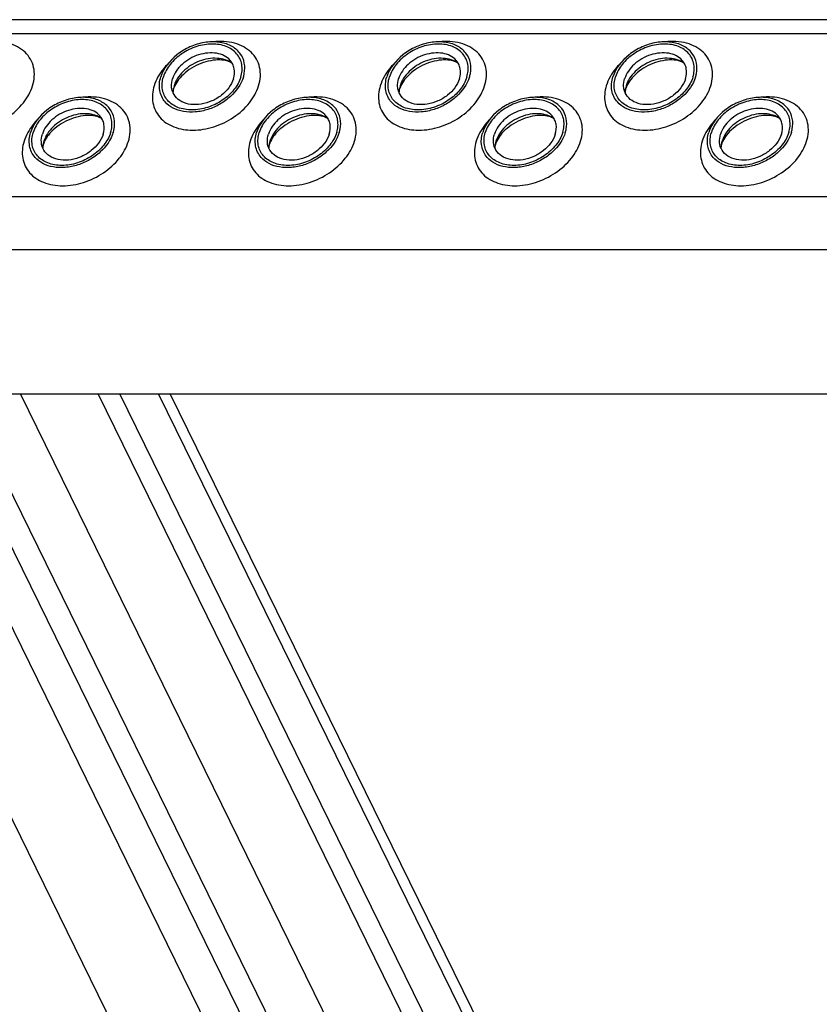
# Model space of a CAD drawing. Header units: millimetres. Extents: x 0 to 2100, y 0 to 2970.
# Tile 6 of 20: x 1042 to 1127, y 1167 to 1271. Entities that reach past the tile are written whole.
import ezdxf

# ---------------------------------------------------------------- set-up
doc = ezdxf.new("R2010")
doc.units = ezdxf.units.MM
doc.header["$LTSCALE"] = 193.6
doc.layers.get('0').update_dxf_attribs({"linetype": 'CONTINUOUS'})

msp = doc.modelspace()

# ---------------------------------------------------------------- linework, layer by layer
at = {"color": 7, "linetype": 'CONTINUOUS'}
for p, q in [((1480.53, 1271.11), (1030.35, 1271.11)), ((1211.86, 868.1), (1018.46, 1262.21)), ((1033.52, 1231.52), (1488.7, 1231.52)), ((1116.62, 1097.06), (1050.64, 1231.52)), ((1118.92, 1097.06), (1052.94, 1231.52)), ((1124.27, 1097.06), (1058.29, 1231.52))]:
    msp.add_line(p, q, dxfattribs=at)
at = {"color": 9, "linetype": 'CONTINUOUS'}
for p, q in [((1480.06, 1269.6), (1029.13, 1269.6)), ((1210.27, 862.97), (1016.87, 1257.07)), ((1202.78, 857.92), (1009.38, 1252.02)), ((1478.47, 1252.37), (1023.81, 1252.37)), ((1481.23, 1246.75), (1026.05, 1246.75)), ((1102.31, 1097.06), (1036.32, 1231.52)), ((1108.41, 1097.06), (1042.43, 1231.52)), ((1123.03, 1097.06), (1057.05, 1231.52))]:
    msp.add_line(p, q, dxfattribs=at)
at = {"color": 7, "linetype": 'CONTINUOUS'}
for centre, radius, start, end in [((1061.15, 1263.34), 2.58, 168.6859, 169.2533), ((1061.29, 1263.31), 2.72, 162.7855, 168.6403), ((1085.08, 1263.34), 2.58, 168.6859, 169.2533), ((1085.22, 1263.31), 2.72, 162.7855, 168.6403), ((1109.01, 1263.34), 2.58, 168.6859, 169.2533), ((1109.15, 1263.31), 2.72, 162.7855, 168.6403), ((1047.37, 1257.46), 2.58, 168.6859, 169.2533), ((1047.5, 1257.44), 2.72, 162.7855, 168.6403), ((1071.3, 1257.46), 2.58, 168.6859, 169.2533), ((1071.43, 1257.44), 2.72, 162.7855, 168.6403), ((1095.23, 1257.46), 2.58, 168.6859, 169.2533), ((1095.36, 1257.44), 2.72, 162.7855, 168.6403), ((1119.16, 1257.46), 2.58, 168.6859, 169.2533), ((1119.29, 1257.44), 2.72, 162.7855, 168.6403)]:
    msp.add_arc(centre, radius, start, end, dxfattribs=at)
at = {"color": 9, "linetype": 'CONTINUOUS'}
for points, knots in [([(1043.71, 1264.12), (1043.81, 1264.44), (1043.94, 1265.09), (1043.87, 1266.06), (1043.53, 1266.95), (1042.94, 1267.7), (1042.13, 1268.28), (1040.78, 1268.81), (1039.64, 1268.86), (1038.88, 1268.77)], [0, 0, 0, 0, 0.124532, 0.241854, 0.355538, 0.470156, 0.590017, 0.718045, 1, 1, 1, 1]), ([(1067.64, 1264.12), (1067.74, 1264.44), (1067.87, 1265.09), (1067.8, 1266.06), (1067.46, 1266.95), (1066.87, 1267.7), (1066.06, 1268.28), (1064.71, 1268.81), (1063.57, 1268.86), (1062.81, 1268.77)], [0, 0, 0, 0, 0.124532, 0.241854, 0.355538, 0.470156, 0.590017, 0.718045, 1, 1, 1, 1]), ([(1091.57, 1264.12), (1091.67, 1264.44), (1091.8, 1265.09), (1091.73, 1266.06), (1091.39, 1266.95), (1090.8, 1267.7), (1089.99, 1268.28), (1088.64, 1268.81), (1087.5, 1268.86), (1086.74, 1268.77)], [0, 0, 0, 0, 0.124532, 0.241854, 0.355538, 0.470156, 0.590017, 0.718045, 1, 1, 1, 1]), ([(1115.5, 1264.12), (1115.6, 1264.44), (1115.73, 1265.09), (1115.66, 1266.06), (1115.32, 1266.95), (1114.73, 1267.7), (1113.92, 1268.28), (1112.57, 1268.81), (1111.43, 1268.86), (1110.67, 1268.77)], [0, 0, 0, 0, 0.124532, 0.241854, 0.355538, 0.470156, 0.590017, 0.718045, 1, 1, 1, 1]), ([(1058.04, 1266.44), (1057.87, 1266.27), (1057.26, 1265.58), (1056.79, 1264.76), (1056.59, 1264.12)], [0, 0, 0, 0, 0.264839, 1, 1, 1, 1]), ([(1081.97, 1266.44), (1081.8, 1266.27), (1081.19, 1265.58), (1080.72, 1264.76), (1080.52, 1264.12)], [0, 0, 0, 0, 0.264839, 1, 1, 1, 1]), ([(1105.89, 1266.44), (1105.72, 1266.27), (1105.12, 1265.58), (1104.65, 1264.76), (1104.45, 1264.12)], [0, 0, 0, 0, 0.264839, 1, 1, 1, 1]), ([(1032.66, 1264.12), (1032.48, 1263.54), (1032.39, 1262.61), (1032.75, 1261.49), (1033.23, 1260.76), (1033.9, 1260.17), (1035.05, 1259.57), (1036.81, 1259.3), (1039.02, 1259.68), (1041.11, 1260.69), (1042.78, 1262.18), (1043.51, 1263.46), (1043.71, 1264.12)], [0, 0, 0, 0, 0.110961, 0.163438, 0.215838, 0.269928, 0.32708, 0.452332, 0.590995, 0.735015, 0.874096, 1, 1, 1, 1]), ([(1056.59, 1264.12), (1056.41, 1263.54), (1056.32, 1262.61), (1056.68, 1261.49), (1057.16, 1260.76), (1057.83, 1260.17), (1058.98, 1259.57), (1060.74, 1259.3), (1062.95, 1259.68), (1065.04, 1260.69), (1066.71, 1262.18), (1067.44, 1263.46), (1067.64, 1264.12)], [0, 0, 0, 0, 0.110961, 0.163438, 0.215838, 0.269928, 0.32708, 0.452332, 0.590995, 0.735015, 0.874096, 1, 1, 1, 1]), ([(1080.52, 1264.12), (1080.34, 1263.54), (1080.25, 1262.61), (1080.61, 1261.49), (1081.09, 1260.76), (1081.76, 1260.17), (1082.91, 1259.57), (1084.67, 1259.3), (1086.88, 1259.68), (1088.97, 1260.69), (1090.64, 1262.18), (1091.37, 1263.46), (1091.57, 1264.12)], [0, 0, 0, 0, 0.110961, 0.163438, 0.215838, 0.269928, 0.32708, 0.452332, 0.590995, 0.735015, 0.874096, 1, 1, 1, 1]), ([(1104.45, 1264.12), (1104.27, 1263.54), (1104.18, 1262.61), (1104.54, 1261.49), (1105.02, 1260.76), (1105.69, 1260.17), (1106.84, 1259.57), (1108.6, 1259.3), (1110.81, 1259.68), (1112.9, 1260.69), (1114.57, 1262.18), (1115.3, 1263.46), (1115.5, 1264.12)], [0, 0, 0, 0, 0.110961, 0.163438, 0.215838, 0.269928, 0.32708, 0.452332, 0.590995, 0.735015, 0.874096, 1, 1, 1, 1]), ([(1053.86, 1258.24), (1053.96, 1258.56), (1054.09, 1259.21), (1054.02, 1260.19), (1053.68, 1261.07), (1053.09, 1261.82), (1052.28, 1262.4), (1050.93, 1262.93), (1049.79, 1262.98), (1049.03, 1262.9)], [0, 0, 0, 0, 0.124532, 0.241854, 0.355538, 0.470156, 0.590017, 0.718045, 1, 1, 1, 1]), ([(1077.79, 1258.24), (1077.89, 1258.56), (1078.02, 1259.21), (1077.95, 1260.19), (1077.61, 1261.07), (1077.02, 1261.82), (1076.21, 1262.4), (1074.86, 1262.93), (1073.72, 1262.98), (1072.96, 1262.9)], [0, 0, 0, 0, 0.124532, 0.241854, 0.355538, 0.470156, 0.590017, 0.718045, 1, 1, 1, 1]), ([(1101.72, 1258.24), (1101.82, 1258.56), (1101.95, 1259.21), (1101.88, 1260.19), (1101.54, 1261.07), (1100.95, 1261.82), (1100.14, 1262.4), (1098.79, 1262.93), (1097.65, 1262.98), (1096.89, 1262.9)], [0, 0, 0, 0, 0.124532, 0.241854, 0.355538, 0.470156, 0.590017, 0.718045, 1, 1, 1, 1]), ([(1125.65, 1258.24), (1125.75, 1258.56), (1125.88, 1259.21), (1125.81, 1260.19), (1125.47, 1261.07), (1124.88, 1261.82), (1124.07, 1262.4), (1122.72, 1262.93), (1121.58, 1262.98), (1120.82, 1262.9)], [0, 0, 0, 0, 0.124532, 0.241854, 0.355538, 0.470156, 0.590017, 0.718045, 1, 1, 1, 1]), ([(1044.25, 1260.57), (1044.08, 1260.39), (1043.48, 1259.71), (1043.01, 1258.88), (1042.81, 1258.24)], [0, 0, 0, 0, 0.264839, 1, 1, 1, 1]), ([(1068.18, 1260.57), (1068.01, 1260.39), (1067.41, 1259.71), (1066.94, 1258.88), (1066.74, 1258.24)], [0, 0, 0, 0, 0.264839, 1, 1, 1, 1]), ([(1092.11, 1260.57), (1091.94, 1260.39), (1091.34, 1259.71), (1090.87, 1258.88), (1090.67, 1258.24)], [0, 0, 0, 0, 0.264839, 1, 1, 1, 1]), ([(1116.04, 1260.57), (1115.87, 1260.39), (1115.27, 1259.71), (1114.8, 1258.88), (1114.6, 1258.24)], [0, 0, 0, 0, 0.264839, 1, 1, 1, 1]), ([(1042.81, 1258.24), (1042.63, 1257.67), (1042.54, 1256.74), (1042.9, 1255.61), (1043.38, 1254.88), (1044.05, 1254.29), (1045.2, 1253.7), (1046.96, 1253.42), (1049.17, 1253.8), (1051.26, 1254.81), (1052.93, 1256.31), (1053.66, 1257.59), (1053.86, 1258.24)], [0, 0, 0, 0, 0.110961, 0.163438, 0.215838, 0.269928, 0.32708, 0.452332, 0.590995, 0.735015, 0.874096, 1, 1, 1, 1]), ([(1066.74, 1258.24), (1066.56, 1257.67), (1066.47, 1256.74), (1066.83, 1255.61), (1067.31, 1254.88), (1067.98, 1254.29), (1069.13, 1253.7), (1070.89, 1253.42), (1073.1, 1253.8), (1075.19, 1254.81), (1076.86, 1256.31), (1077.59, 1257.59), (1077.79, 1258.24)], [0, 0, 0, 0, 0.110961, 0.163438, 0.215838, 0.269928, 0.32708, 0.452332, 0.590995, 0.735015, 0.874096, 1, 1, 1, 1]), ([(1090.67, 1258.24), (1090.49, 1257.67), (1090.4, 1256.74), (1090.76, 1255.61), (1091.24, 1254.88), (1091.91, 1254.29), (1093.06, 1253.7), (1094.82, 1253.42), (1097.03, 1253.8), (1099.12, 1254.81), (1100.79, 1256.31), (1101.52, 1257.59), (1101.72, 1258.24)], [0, 0, 0, 0, 0.110961, 0.163438, 0.215838, 0.269928, 0.32708, 0.452332, 0.590995, 0.735015, 0.874096, 1, 1, 1, 1]), ([(1114.6, 1258.24), (1114.42, 1257.67), (1114.33, 1256.74), (1114.69, 1255.61), (1115.17, 1254.88), (1115.84, 1254.29), (1116.99, 1253.7), (1118.75, 1253.42), (1120.96, 1253.8), (1123.05, 1254.81), (1124.72, 1256.31), (1125.45, 1257.59), (1125.65, 1258.24)], [0, 0, 0, 0, 0.110961, 0.163438, 0.215838, 0.269928, 0.32708, 0.452332, 0.590995, 0.735015, 0.874096, 1, 1, 1, 1])]:
    msp.add_open_spline(points, degree=3, knots=knots, dxfattribs=at)
at = {"color": 7, "linetype": 'CONTINUOUS'}
for points, knots in [([(1066.13, 1266.51), (1066.06, 1266.9), (1065.72, 1267.65), (1064.7, 1268.44), (1063.37, 1268.81), (1061.86, 1268.75), (1060.34, 1268.29), (1058.59, 1267.24), (1057.57, 1265.97), (1057.29, 1265.05)], [0, 0, 0, 0, 0.102719, 0.210018, 0.329291, 0.461463, 0.602113, 0.743977, 1, 1, 1, 1]), ([(1065.76, 1265.05), (1065.89, 1265.47), (1065.96, 1266.16), (1065.69, 1267), (1065.21, 1267.73), (1064.2, 1268.39), (1062.68, 1268.62), (1061.04, 1268.34), (1059.5, 1267.59), (1058.25, 1266.48), (1057.71, 1265.53), (1057.56, 1265.05)], [0, 0, 0, 0, 0.11105, 0.163569, 0.216012, 0.326538, 0.451891, 0.590666, 0.734802, 0.873995, 1, 1, 1, 1]), ([(1090.06, 1266.51), (1089.99, 1266.9), (1089.65, 1267.65), (1088.63, 1268.44), (1087.3, 1268.81), (1085.79, 1268.75), (1084.27, 1268.29), (1082.52, 1267.24), (1081.5, 1265.97), (1081.21, 1265.05)], [0, 0, 0, 0, 0.102719, 0.210018, 0.329291, 0.461463, 0.602113, 0.743977, 1, 1, 1, 1]), ([(1089.69, 1265.05), (1089.82, 1265.47), (1089.89, 1266.16), (1089.62, 1267), (1089.14, 1267.73), (1088.13, 1268.39), (1086.61, 1268.62), (1084.97, 1268.34), (1083.43, 1267.59), (1082.18, 1266.48), (1081.64, 1265.53), (1081.49, 1265.05)], [0, 0, 0, 0, 0.11105, 0.163569, 0.216012, 0.326538, 0.451891, 0.590666, 0.734802, 0.873995, 1, 1, 1, 1]), ([(1113.99, 1266.51), (1113.92, 1266.9), (1113.58, 1267.65), (1112.56, 1268.44), (1111.22, 1268.81), (1109.72, 1268.75), (1108.2, 1268.29), (1106.45, 1267.24), (1105.43, 1265.97), (1105.14, 1265.05)], [0, 0, 0, 0, 0.102719, 0.210018, 0.329291, 0.461463, 0.602113, 0.743977, 1, 1, 1, 1]), ([(1113.62, 1265.05), (1113.75, 1265.47), (1113.82, 1266.16), (1113.55, 1267), (1113.07, 1267.73), (1112.06, 1268.39), (1110.54, 1268.62), (1108.9, 1268.34), (1107.36, 1267.59), (1106.11, 1266.48), (1105.57, 1265.53), (1105.42, 1265.05)], [0, 0, 0, 0, 0.11105, 0.163569, 0.216012, 0.326538, 0.451891, 0.590666, 0.734802, 0.873995, 1, 1, 1, 1]), ([(1064.62, 1266.81), (1064.45, 1267.01), (1064, 1267.34), (1063.18, 1267.6), (1062.24, 1267.62), (1061.27, 1267.42), (1060.34, 1267.01), (1059.29, 1266.25), (1058.71, 1265.44), (1058.53, 1264.86)], [0, 0, 0, 0, 0.104726, 0.219462, 0.345216, 0.479488, 0.61757, 0.753875, 1, 1, 1, 1]), ([(1088.55, 1266.81), (1088.38, 1267.01), (1087.93, 1267.34), (1087.11, 1267.6), (1086.17, 1267.62), (1085.2, 1267.42), (1084.27, 1267.01), (1083.22, 1266.25), (1082.64, 1265.44), (1082.46, 1264.86)], [0, 0, 0, 0, 0.104726, 0.219462, 0.345216, 0.479488, 0.61757, 0.753875, 1, 1, 1, 1]), ([(1112.48, 1266.81), (1112.31, 1267.01), (1111.86, 1267.34), (1111.04, 1267.6), (1110.1, 1267.62), (1109.13, 1267.42), (1108.2, 1267.01), (1107.15, 1266.25), (1106.57, 1265.44), (1106.39, 1264.86)], [0, 0, 0, 0, 0.104726, 0.219462, 0.345216, 0.479488, 0.61757, 0.753875, 1, 1, 1, 1]), ([(1064.84, 1266.49), (1064.4, 1266.82), (1063.5, 1267.08), (1062.29, 1267), (1061.33, 1266.74), (1060.43, 1266.28), (1059.65, 1265.67), (1059.04, 1264.95), (1058.77, 1264.39), (1058.69, 1264.12)], [0, 0, 0, 0, 0.223873, 0.351612, 0.485909, 0.622361, 0.75614, 0.882948, 1, 1, 1, 1]), ([(1064.84, 1266.49), (1064.73, 1266.58), (1064.37, 1266.74), (1063.69, 1266.87), (1062.78, 1266.84), (1061.41, 1266.51), (1060.13, 1265.8), (1059.18, 1264.84), (1058.86, 1264.33), (1058.75, 1264.09)], [0, 0, 0, 0, 0.061795, 0.160627, 0.290202, 0.439233, 0.74844, 0.88739, 1, 1, 1, 1]), ([(1064.98, 1264.86), (1065.08, 1265.2), (1065.13, 1265.74), (1064.92, 1266.41), (1064.73, 1266.69), (1064.62, 1266.81)], [0, 0, 0, 0, 0.513934, 0.757035, 1, 1, 1, 1]), ([(1066.04, 1265.05), (1066.07, 1265.17), (1066.19, 1265.65), (1066.2, 1266.16), (1066.13, 1266.51)], [0, 0, 0, 0, 0.262329, 1, 1, 1, 1]), ([(1088.77, 1266.49), (1088.33, 1266.82), (1087.43, 1267.08), (1086.22, 1267), (1085.26, 1266.74), (1084.36, 1266.28), (1083.58, 1265.67), (1082.97, 1264.95), (1082.7, 1264.39), (1082.62, 1264.12)], [0, 0, 0, 0, 0.223873, 0.351612, 0.485909, 0.622361, 0.75614, 0.882948, 1, 1, 1, 1]), ([(1088.77, 1266.49), (1088.66, 1266.58), (1088.3, 1266.74), (1087.62, 1266.87), (1086.71, 1266.84), (1085.34, 1266.51), (1084.06, 1265.8), (1083.11, 1264.84), (1082.79, 1264.33), (1082.68, 1264.09)], [0, 0, 0, 0, 0.061795, 0.160627, 0.290202, 0.439233, 0.74844, 0.88739, 1, 1, 1, 1]), ([(1088.91, 1264.86), (1089.01, 1265.2), (1089.06, 1265.74), (1088.85, 1266.41), (1088.66, 1266.69), (1088.55, 1266.81)], [0, 0, 0, 0, 0.513934, 0.757035, 1, 1, 1, 1]), ([(1089.96, 1265.05), (1090, 1265.17), (1090.12, 1265.65), (1090.13, 1266.16), (1090.06, 1266.51)], [0, 0, 0, 0, 0.262329, 1, 1, 1, 1]), ([(1112.7, 1266.49), (1112.26, 1266.82), (1111.36, 1267.08), (1110.15, 1267), (1109.19, 1266.74), (1108.29, 1266.28), (1107.51, 1265.67), (1106.9, 1264.95), (1106.63, 1264.39), (1106.55, 1264.12)], [0, 0, 0, 0, 0.223873, 0.351612, 0.485909, 0.622361, 0.75614, 0.882948, 1, 1, 1, 1]), ([(1112.7, 1266.49), (1112.59, 1266.58), (1112.23, 1266.74), (1111.55, 1266.87), (1110.64, 1266.84), (1109.27, 1266.51), (1107.99, 1265.8), (1107.04, 1264.84), (1106.72, 1264.33), (1106.61, 1264.09)], [0, 0, 0, 0, 0.061795, 0.160627, 0.290202, 0.439233, 0.74844, 0.88739, 1, 1, 1, 1]), ([(1112.84, 1264.86), (1112.94, 1265.2), (1112.99, 1265.74), (1112.78, 1266.41), (1112.59, 1266.69), (1112.48, 1266.81)], [0, 0, 0, 0, 0.513934, 0.757035, 1, 1, 1, 1]), ([(1113.89, 1265.05), (1113.93, 1265.17), (1114.05, 1265.65), (1114.06, 1266.16), (1113.99, 1266.51)], [0, 0, 0, 0, 0.262329, 1, 1, 1, 1]), ([(1057.76, 1262.41), (1057.61, 1262.58), (1057.36, 1262.96), (1057.07, 1263.85), (1057.14, 1264.59), (1057.29, 1265.05)], [0, 0, 0, 0, 0.242889, 0.486002, 1, 1, 1, 1]), ([(1065.76, 1265.05), (1065.61, 1264.56), (1065.07, 1263.61), (1063.82, 1262.51), (1062.28, 1261.76), (1060.64, 1261.48), (1059.12, 1261.71), (1058.11, 1262.37), (1057.63, 1263.1), (1057.36, 1263.93), (1057.43, 1264.62), (1057.56, 1265.05)], [0, 0, 0, 0, 0.126005, 0.265198, 0.409334, 0.548109, 0.673462, 0.783988, 0.836431, 0.88895, 1, 1, 1, 1]), ([(1066.04, 1265.05), (1065.79, 1264.26), (1064.99, 1263.16), (1063.57, 1262.13), (1062.31, 1261.57), (1060.99, 1261.3), (1059.72, 1261.33), (1058.6, 1261.69), (1057.99, 1262.14), (1057.76, 1262.41)], [0, 0, 0, 0, 0.246199, 0.382548, 0.520657, 0.654927, 0.780644, 0.895321, 1, 1, 1, 1]), ([(1058.45, 1263.79), (1058.44, 1263.87), (1058.39, 1264.23), (1058.45, 1264.6), (1058.53, 1264.86)], [0, 0, 0, 0, 0.240851, 1, 1, 1, 1]), ([(1064.98, 1264.86), (1064.76, 1264.18), (1064.01, 1263.24), (1062.72, 1262.47), (1061.6, 1262.13), (1060.49, 1262.09), (1059.51, 1262.36), (1058.76, 1262.95), (1058.51, 1263.51), (1058.45, 1263.79)], [0, 0, 0, 0, 0.256084, 0.397979, 0.538637, 0.67078, 0.79, 0.897258, 1, 1, 1, 1]), ([(1081.69, 1262.41), (1081.54, 1262.58), (1081.29, 1262.96), (1081, 1263.85), (1081.07, 1264.59), (1081.21, 1265.05)], [0, 0, 0, 0, 0.242889, 0.486002, 1, 1, 1, 1]), ([(1089.69, 1265.05), (1089.54, 1264.56), (1089, 1263.61), (1087.75, 1262.51), (1086.21, 1261.76), (1084.57, 1261.48), (1083.05, 1261.71), (1082.04, 1262.37), (1081.56, 1263.1), (1081.29, 1263.93), (1081.36, 1264.62), (1081.49, 1265.05)], [0, 0, 0, 0, 0.126005, 0.265198, 0.409334, 0.548109, 0.673462, 0.783988, 0.836431, 0.88895, 1, 1, 1, 1]), ([(1089.96, 1265.05), (1089.72, 1264.26), (1088.92, 1263.16), (1087.5, 1262.13), (1086.24, 1261.57), (1084.92, 1261.3), (1083.65, 1261.33), (1082.53, 1261.69), (1081.92, 1262.14), (1081.69, 1262.41)], [0, 0, 0, 0, 0.246199, 0.382548, 0.520657, 0.654927, 0.780644, 0.895321, 1, 1, 1, 1]), ([(1082.38, 1263.79), (1082.37, 1263.87), (1082.32, 1264.23), (1082.38, 1264.6), (1082.46, 1264.86)], [0, 0, 0, 0, 0.240851, 1, 1, 1, 1]), ([(1088.91, 1264.86), (1088.69, 1264.18), (1087.94, 1263.24), (1086.65, 1262.47), (1085.53, 1262.13), (1084.42, 1262.09), (1083.44, 1262.36), (1082.69, 1262.95), (1082.44, 1263.51), (1082.38, 1263.79)], [0, 0, 0, 0, 0.256084, 0.397979, 0.538637, 0.67078, 0.79, 0.897258, 1, 1, 1, 1]), ([(1105.62, 1262.41), (1105.47, 1262.58), (1105.22, 1262.96), (1104.93, 1263.85), (1105, 1264.59), (1105.14, 1265.05)], [0, 0, 0, 0, 0.242889, 0.486002, 1, 1, 1, 1]), ([(1113.62, 1265.05), (1113.47, 1264.56), (1112.93, 1263.61), (1111.68, 1262.51), (1110.14, 1261.76), (1108.5, 1261.48), (1106.98, 1261.71), (1105.97, 1262.37), (1105.49, 1263.1), (1105.22, 1263.93), (1105.29, 1264.62), (1105.42, 1265.05)], [0, 0, 0, 0, 0.126005, 0.265198, 0.409334, 0.548109, 0.673462, 0.783988, 0.836431, 0.88895, 1, 1, 1, 1]), ([(1113.89, 1265.05), (1113.65, 1264.26), (1112.85, 1263.16), (1111.43, 1262.13), (1110.17, 1261.57), (1108.85, 1261.3), (1107.58, 1261.33), (1106.46, 1261.69), (1105.85, 1262.14), (1105.62, 1262.41)], [0, 0, 0, 0, 0.246199, 0.382548, 0.520657, 0.654927, 0.780644, 0.895321, 1, 1, 1, 1]), ([(1106.31, 1263.79), (1106.3, 1263.87), (1106.25, 1264.23), (1106.31, 1264.6), (1106.39, 1264.86)], [0, 0, 0, 0, 0.240851, 1, 1, 1, 1]), ([(1112.84, 1264.86), (1112.62, 1264.18), (1111.87, 1263.24), (1110.58, 1262.47), (1109.46, 1262.13), (1108.35, 1262.09), (1107.37, 1262.36), (1106.62, 1262.95), (1106.37, 1263.51), (1106.31, 1263.79)], [0, 0, 0, 0, 0.256084, 0.397979, 0.538637, 0.67078, 0.79, 0.897258, 1, 1, 1, 1]), ([(1058.64, 1263.82), (1058.63, 1263.78), (1058.59, 1263.64), (1058.57, 1263.51), (1058.57, 1263.41)], [0, 0, 0, 0, 0.304481, 1, 1, 1, 1]), ([(1058.75, 1264.09), (1058.74, 1264.06), (1058.7, 1263.97), (1058.66, 1263.88), (1058.64, 1263.82)], [0, 0, 0, 0, 0.268571, 1, 1, 1, 1]), ([(1082.57, 1263.82), (1082.56, 1263.78), (1082.52, 1263.64), (1082.5, 1263.51), (1082.5, 1263.41)], [0, 0, 0, 0, 0.304481, 1, 1, 1, 1]), ([(1082.68, 1264.09), (1082.67, 1264.06), (1082.63, 1263.97), (1082.59, 1263.88), (1082.57, 1263.82)], [0, 0, 0, 0, 0.268571, 1, 1, 1, 1]), ([(1106.5, 1263.82), (1106.49, 1263.78), (1106.45, 1263.64), (1106.43, 1263.51), (1106.43, 1263.41)], [0, 0, 0, 0, 0.304481, 1, 1, 1, 1]), ([(1106.61, 1264.09), (1106.6, 1264.06), (1106.56, 1263.97), (1106.52, 1263.88), (1106.5, 1263.82)], [0, 0, 0, 0, 0.268571, 1, 1, 1, 1]), ([(1052.35, 1260.64), (1052.28, 1261.02), (1051.94, 1261.78), (1050.92, 1262.57), (1049.58, 1262.94), (1048.08, 1262.88), (1046.56, 1262.41), (1044.81, 1261.37), (1043.79, 1260.1), (1043.5, 1259.17)], [0, 0, 0, 0, 0.102719, 0.210018, 0.329291, 0.461463, 0.602113, 0.743977, 1, 1, 1, 1]), ([(1051.98, 1259.17), (1052.11, 1259.6), (1052.18, 1260.29), (1051.91, 1261.12), (1051.43, 1261.85), (1050.42, 1262.51), (1048.9, 1262.74), (1047.26, 1262.46), (1045.72, 1261.71), (1044.47, 1260.61), (1043.93, 1259.66), (1043.78, 1259.17)], [0, 0, 0, 0, 0.11105, 0.163569, 0.216012, 0.326538, 0.451891, 0.590666, 0.734802, 0.873995, 1, 1, 1, 1]), ([(1076.28, 1260.64), (1076.21, 1261.02), (1075.87, 1261.78), (1074.85, 1262.57), (1073.51, 1262.94), (1072.01, 1262.88), (1070.49, 1262.41), (1068.74, 1261.37), (1067.72, 1260.1), (1067.43, 1259.17)], [0, 0, 0, 0, 0.102719, 0.210018, 0.329291, 0.461463, 0.602113, 0.743977, 1, 1, 1, 1]), ([(1075.91, 1259.17), (1076.04, 1259.6), (1076.11, 1260.29), (1075.84, 1261.12), (1075.36, 1261.85), (1074.35, 1262.51), (1072.83, 1262.74), (1071.19, 1262.46), (1069.65, 1261.71), (1068.4, 1260.61), (1067.86, 1259.66), (1067.71, 1259.17)], [0, 0, 0, 0, 0.11105, 0.163569, 0.216012, 0.326538, 0.451891, 0.590666, 0.734802, 0.873995, 1, 1, 1, 1]), ([(1100.21, 1260.64), (1100.14, 1261.02), (1099.8, 1261.78), (1098.78, 1262.57), (1097.44, 1262.94), (1095.94, 1262.88), (1094.42, 1262.41), (1092.67, 1261.37), (1091.65, 1260.1), (1091.36, 1259.17)], [0, 0, 0, 0, 0.102719, 0.210018, 0.329291, 0.461463, 0.602113, 0.743977, 1, 1, 1, 1]), ([(1099.84, 1259.17), (1099.97, 1259.6), (1100.04, 1260.29), (1099.77, 1261.12), (1099.29, 1261.85), (1098.28, 1262.51), (1096.76, 1262.74), (1095.12, 1262.46), (1093.58, 1261.71), (1092.33, 1260.61), (1091.79, 1259.66), (1091.64, 1259.17)], [0, 0, 0, 0, 0.11105, 0.163569, 0.216012, 0.326538, 0.451891, 0.590666, 0.734802, 0.873995, 1, 1, 1, 1]), ([(1124.14, 1260.64), (1124.07, 1261.02), (1123.73, 1261.78), (1122.71, 1262.57), (1121.37, 1262.94), (1119.87, 1262.88), (1118.35, 1262.41), (1116.6, 1261.37), (1115.58, 1260.1), (1115.29, 1259.17)], [0, 0, 0, 0, 0.102719, 0.210018, 0.329291, 0.461463, 0.602113, 0.743977, 1, 1, 1, 1]), ([(1123.77, 1259.17), (1123.9, 1259.6), (1123.97, 1260.29), (1123.7, 1261.12), (1123.22, 1261.85), (1122.21, 1262.51), (1120.69, 1262.74), (1119.05, 1262.46), (1117.5, 1261.71), (1116.26, 1260.61), (1115.72, 1259.66), (1115.57, 1259.17)], [0, 0, 0, 0, 0.11105, 0.163569, 0.216012, 0.326538, 0.451891, 0.590666, 0.734802, 0.873995, 1, 1, 1, 1]), ([(1050.84, 1260.94), (1050.67, 1261.13), (1050.22, 1261.47), (1049.39, 1261.72), (1048.46, 1261.75), (1047.49, 1261.55), (1046.56, 1261.13), (1045.51, 1260.38), (1044.93, 1259.57), (1044.75, 1258.99)], [0, 0, 0, 0, 0.104726, 0.219462, 0.345216, 0.479488, 0.61757, 0.753875, 1, 1, 1, 1]), ([(1051.06, 1260.61), (1050.62, 1260.95), (1049.72, 1261.21), (1048.51, 1261.13), (1047.55, 1260.86), (1046.65, 1260.41), (1045.87, 1259.8), (1045.26, 1259.07), (1044.99, 1258.52), (1044.91, 1258.24)], [0, 0, 0, 0, 0.223873, 0.351612, 0.485909, 0.622361, 0.75614, 0.882948, 1, 1, 1, 1]), ([(1074.77, 1260.94), (1074.6, 1261.13), (1074.15, 1261.47), (1073.32, 1261.72), (1072.39, 1261.75), (1071.42, 1261.55), (1070.49, 1261.13), (1069.44, 1260.38), (1068.86, 1259.57), (1068.68, 1258.99)], [0, 0, 0, 0, 0.104726, 0.219462, 0.345216, 0.479488, 0.61757, 0.753875, 1, 1, 1, 1]), ([(1074.99, 1260.61), (1074.55, 1260.95), (1073.65, 1261.21), (1072.44, 1261.13), (1071.48, 1260.86), (1070.58, 1260.41), (1069.8, 1259.8), (1069.19, 1259.07), (1068.92, 1258.52), (1068.84, 1258.24)], [0, 0, 0, 0, 0.223873, 0.351612, 0.485909, 0.622361, 0.75614, 0.882948, 1, 1, 1, 1]), ([(1098.7, 1260.94), (1098.53, 1261.13), (1098.08, 1261.47), (1097.25, 1261.72), (1096.32, 1261.75), (1095.35, 1261.55), (1094.42, 1261.13), (1093.37, 1260.38), (1092.79, 1259.57), (1092.61, 1258.99)], [0, 0, 0, 0, 0.104726, 0.219462, 0.345216, 0.479488, 0.61757, 0.753875, 1, 1, 1, 1]), ([(1098.92, 1260.61), (1098.48, 1260.95), (1097.58, 1261.21), (1096.37, 1261.13), (1095.41, 1260.86), (1094.51, 1260.41), (1093.73, 1259.8), (1093.12, 1259.07), (1092.85, 1258.52), (1092.77, 1258.24)], [0, 0, 0, 0, 0.223873, 0.351612, 0.485909, 0.622361, 0.75614, 0.882948, 1, 1, 1, 1]), ([(1122.63, 1260.94), (1122.46, 1261.13), (1122.01, 1261.47), (1121.18, 1261.72), (1120.25, 1261.75), (1119.28, 1261.55), (1118.35, 1261.13), (1117.3, 1260.38), (1116.72, 1259.57), (1116.54, 1258.99)], [0, 0, 0, 0, 0.104726, 0.219462, 0.345216, 0.479488, 0.61757, 0.753875, 1, 1, 1, 1]), ([(1122.85, 1260.61), (1122.41, 1260.95), (1121.51, 1261.21), (1120.3, 1261.13), (1119.34, 1260.86), (1118.44, 1260.41), (1117.66, 1259.8), (1117.05, 1259.07), (1116.78, 1258.52), (1116.7, 1258.24)], [0, 0, 0, 0, 0.223873, 0.351612, 0.485909, 0.622361, 0.75614, 0.882948, 1, 1, 1, 1]), ([(1051.06, 1260.61), (1050.95, 1260.7), (1050.59, 1260.87), (1049.91, 1261), (1049, 1260.96), (1047.63, 1260.63), (1046.35, 1259.92), (1045.4, 1258.97), (1045.08, 1258.46), (1044.97, 1258.21)], [0, 0, 0, 0, 0.061795, 0.160627, 0.290202, 0.439233, 0.74844, 0.88739, 1, 1, 1, 1]), ([(1051.19, 1258.99), (1051.3, 1259.32), (1051.35, 1259.87), (1051.14, 1260.53), (1050.95, 1260.81), (1050.84, 1260.94)], [0, 0, 0, 0, 0.513934, 0.757035, 1, 1, 1, 1]), ([(1052.25, 1259.17), (1052.29, 1259.3), (1052.41, 1259.77), (1052.42, 1260.28), (1052.35, 1260.64)], [0, 0, 0, 0, 0.262329, 1, 1, 1, 1]), ([(1074.99, 1260.61), (1074.88, 1260.7), (1074.52, 1260.87), (1073.84, 1261), (1072.93, 1260.96), (1071.56, 1260.63), (1070.28, 1259.92), (1069.33, 1258.97), (1069.01, 1258.46), (1068.9, 1258.21)], [0, 0, 0, 0, 0.061795, 0.160627, 0.290202, 0.439233, 0.74844, 0.88739, 1, 1, 1, 1]), ([(1075.12, 1258.99), (1075.23, 1259.32), (1075.28, 1259.87), (1075.07, 1260.53), (1074.88, 1260.81), (1074.77, 1260.94)], [0, 0, 0, 0, 0.513934, 0.757035, 1, 1, 1, 1]), ([(1076.18, 1259.17), (1076.22, 1259.3), (1076.34, 1259.77), (1076.35, 1260.28), (1076.28, 1260.64)], [0, 0, 0, 0, 0.262329, 1, 1, 1, 1]), ([(1098.92, 1260.61), (1098.81, 1260.7), (1098.45, 1260.87), (1097.77, 1261), (1096.86, 1260.96), (1095.49, 1260.63), (1094.21, 1259.92), (1093.26, 1258.97), (1092.94, 1258.46), (1092.83, 1258.21)], [0, 0, 0, 0, 0.061795, 0.160627, 0.290202, 0.439233, 0.74844, 0.88739, 1, 1, 1, 1]), ([(1099.05, 1258.99), (1099.16, 1259.32), (1099.21, 1259.87), (1099, 1260.53), (1098.81, 1260.81), (1098.7, 1260.94)], [0, 0, 0, 0, 0.513934, 0.757035, 1, 1, 1, 1]), ([(1100.11, 1259.17), (1100.15, 1259.3), (1100.27, 1259.77), (1100.28, 1260.28), (1100.21, 1260.64)], [0, 0, 0, 0, 0.262329, 1, 1, 1, 1]), ([(1122.85, 1260.61), (1122.74, 1260.7), (1122.38, 1260.87), (1121.7, 1261), (1120.79, 1260.96), (1119.42, 1260.63), (1118.14, 1259.92), (1117.19, 1258.97), (1116.87, 1258.46), (1116.76, 1258.21)], [0, 0, 0, 0, 0.061795, 0.160627, 0.290202, 0.439233, 0.74844, 0.88739, 1, 1, 1, 1]), ([(1122.98, 1258.99), (1123.09, 1259.32), (1123.14, 1259.87), (1122.93, 1260.53), (1122.74, 1260.81), (1122.63, 1260.94)], [0, 0, 0, 0, 0.513934, 0.757035, 1, 1, 1, 1]), ([(1124.04, 1259.17), (1124.08, 1259.3), (1124.2, 1259.77), (1124.21, 1260.28), (1124.14, 1260.64)], [0, 0, 0, 0, 0.262329, 1, 1, 1, 1]), ([(1043.98, 1256.53), (1043.83, 1256.7), (1043.58, 1257.08), (1043.29, 1257.98), (1043.36, 1258.72), (1043.5, 1259.17)], [0, 0, 0, 0, 0.242889, 0.486002, 1, 1, 1, 1]), ([(1051.98, 1259.17), (1051.83, 1258.69), (1051.29, 1257.74), (1050.04, 1256.63), (1048.5, 1255.88), (1046.86, 1255.6), (1045.34, 1255.83), (1044.33, 1256.49), (1043.85, 1257.22), (1043.58, 1258.06), (1043.65, 1258.75), (1043.78, 1259.17)], [0, 0, 0, 0, 0.126005, 0.265198, 0.409334, 0.548109, 0.673462, 0.783988, 0.836431, 0.88895, 1, 1, 1, 1]), ([(1052.25, 1259.17), (1052.01, 1258.38), (1051.21, 1257.28), (1049.79, 1256.26), (1048.53, 1255.7), (1047.21, 1255.42), (1045.94, 1255.46), (1044.82, 1255.81), (1044.21, 1256.27), (1043.98, 1256.53)], [0, 0, 0, 0, 0.246199, 0.382548, 0.520657, 0.654927, 0.780644, 0.895321, 1, 1, 1, 1]), ([(1044.67, 1257.91), (1044.66, 1258), (1044.61, 1258.36), (1044.67, 1258.72), (1044.75, 1258.99)], [0, 0, 0, 0, 0.240851, 1, 1, 1, 1]), ([(1051.19, 1258.99), (1050.98, 1258.3), (1050.23, 1257.37), (1048.94, 1256.6), (1047.82, 1256.25), (1046.71, 1256.21), (1045.72, 1256.49), (1044.98, 1257.07), (1044.73, 1257.63), (1044.67, 1257.91)], [0, 0, 0, 0, 0.256084, 0.397979, 0.538637, 0.67078, 0.79, 0.897258, 1, 1, 1, 1]), ([(1067.91, 1256.53), (1067.76, 1256.7), (1067.51, 1257.08), (1067.22, 1257.98), (1067.29, 1258.72), (1067.43, 1259.17)], [0, 0, 0, 0, 0.242889, 0.486002, 1, 1, 1, 1]), ([(1075.91, 1259.17), (1075.76, 1258.69), (1075.22, 1257.74), (1073.97, 1256.63), (1072.43, 1255.88), (1070.79, 1255.6), (1069.27, 1255.83), (1068.26, 1256.49), (1067.78, 1257.22), (1067.51, 1258.06), (1067.58, 1258.75), (1067.71, 1259.17)], [0, 0, 0, 0, 0.126005, 0.265198, 0.409334, 0.548109, 0.673462, 0.783988, 0.836431, 0.88895, 1, 1, 1, 1]), ([(1076.18, 1259.17), (1075.94, 1258.38), (1075.14, 1257.28), (1073.72, 1256.26), (1072.46, 1255.7), (1071.14, 1255.42), (1069.87, 1255.46), (1068.75, 1255.81), (1068.14, 1256.27), (1067.91, 1256.53)], [0, 0, 0, 0, 0.246199, 0.382548, 0.520657, 0.654927, 0.780644, 0.895321, 1, 1, 1, 1]), ([(1068.6, 1257.91), (1068.59, 1258), (1068.54, 1258.36), (1068.6, 1258.72), (1068.68, 1258.99)], [0, 0, 0, 0, 0.240851, 1, 1, 1, 1]), ([(1075.12, 1258.99), (1074.91, 1258.3), (1074.16, 1257.37), (1072.87, 1256.6), (1071.75, 1256.25), (1070.64, 1256.21), (1069.65, 1256.49), (1068.91, 1257.07), (1068.66, 1257.63), (1068.6, 1257.91)], [0, 0, 0, 0, 0.256084, 0.397979, 0.538637, 0.67078, 0.79, 0.897258, 1, 1, 1, 1]), ([(1091.84, 1256.53), (1091.69, 1256.7), (1091.44, 1257.08), (1091.15, 1257.98), (1091.22, 1258.72), (1091.36, 1259.17)], [0, 0, 0, 0, 0.242889, 0.486002, 1, 1, 1, 1]), ([(1099.84, 1259.17), (1099.69, 1258.69), (1099.15, 1257.74), (1097.9, 1256.63), (1096.36, 1255.88), (1094.72, 1255.6), (1093.2, 1255.83), (1092.19, 1256.49), (1091.71, 1257.22), (1091.44, 1258.06), (1091.51, 1258.75), (1091.64, 1259.17)], [0, 0, 0, 0, 0.126005, 0.265198, 0.409334, 0.548109, 0.673462, 0.783988, 0.836431, 0.88895, 1, 1, 1, 1]), ([(1100.11, 1259.17), (1099.87, 1258.38), (1099.07, 1257.28), (1097.65, 1256.26), (1096.39, 1255.7), (1095.07, 1255.42), (1093.8, 1255.46), (1092.68, 1255.81), (1092.07, 1256.27), (1091.84, 1256.53)], [0, 0, 0, 0, 0.246199, 0.382548, 0.520657, 0.654927, 0.780644, 0.895321, 1, 1, 1, 1]), ([(1092.53, 1257.91), (1092.52, 1258), (1092.47, 1258.36), (1092.53, 1258.72), (1092.61, 1258.99)], [0, 0, 0, 0, 0.240851, 1, 1, 1, 1]), ([(1099.05, 1258.99), (1098.84, 1258.3), (1098.09, 1257.37), (1096.8, 1256.6), (1095.68, 1256.25), (1094.57, 1256.21), (1093.58, 1256.49), (1092.84, 1257.07), (1092.59, 1257.63), (1092.53, 1257.91)], [0, 0, 0, 0, 0.256084, 0.397979, 0.538637, 0.67078, 0.79, 0.897258, 1, 1, 1, 1]), ([(1115.77, 1256.53), (1115.62, 1256.7), (1115.37, 1257.08), (1115.08, 1257.98), (1115.15, 1258.72), (1115.29, 1259.17)], [0, 0, 0, 0, 0.242889, 0.486002, 1, 1, 1, 1]), ([(1123.77, 1259.17), (1123.62, 1258.69), (1123.08, 1257.74), (1121.83, 1256.63), (1120.29, 1255.88), (1118.65, 1255.6), (1117.13, 1255.83), (1116.12, 1256.49), (1115.64, 1257.22), (1115.37, 1258.06), (1115.44, 1258.75), (1115.57, 1259.17)], [0, 0, 0, 0, 0.126005, 0.265198, 0.409334, 0.548109, 0.673462, 0.783988, 0.836431, 0.88895, 1, 1, 1, 1]), ([(1124.04, 1259.17), (1123.8, 1258.38), (1123, 1257.28), (1121.58, 1256.26), (1120.32, 1255.7), (1119, 1255.42), (1117.73, 1255.46), (1116.61, 1255.81), (1116, 1256.27), (1115.77, 1256.53)], [0, 0, 0, 0, 0.246199, 0.382548, 0.520657, 0.654927, 0.780644, 0.895321, 1, 1, 1, 1]), ([(1116.46, 1257.91), (1116.45, 1258), (1116.4, 1258.36), (1116.46, 1258.72), (1116.54, 1258.99)], [0, 0, 0, 0, 0.240851, 1, 1, 1, 1]), ([(1122.98, 1258.99), (1122.77, 1258.3), (1122.02, 1257.37), (1120.73, 1256.6), (1119.61, 1256.25), (1118.5, 1256.21), (1117.51, 1256.49), (1116.77, 1257.07), (1116.52, 1257.63), (1116.46, 1257.91)], [0, 0, 0, 0, 0.256084, 0.397979, 0.538637, 0.67078, 0.79, 0.897258, 1, 1, 1, 1]), ([(1044.86, 1257.94), (1044.85, 1257.9), (1044.81, 1257.77), (1044.79, 1257.63), (1044.79, 1257.54)], [0, 0, 0, 0, 0.304481, 1, 1, 1, 1]), ([(1044.97, 1258.21), (1044.96, 1258.19), (1044.92, 1258.1), (1044.88, 1258.01), (1044.86, 1257.94)], [0, 0, 0, 0, 0.268571, 1, 1, 1, 1]), ([(1068.79, 1257.94), (1068.78, 1257.9), (1068.74, 1257.77), (1068.72, 1257.63), (1068.72, 1257.54)], [0, 0, 0, 0, 0.304481, 1, 1, 1, 1]), ([(1068.9, 1258.21), (1068.89, 1258.19), (1068.85, 1258.1), (1068.81, 1258.01), (1068.79, 1257.94)], [0, 0, 0, 0, 0.268571, 1, 1, 1, 1]), ([(1092.72, 1257.94), (1092.71, 1257.9), (1092.67, 1257.77), (1092.65, 1257.63), (1092.65, 1257.54)], [0, 0, 0, 0, 0.304481, 1, 1, 1, 1]), ([(1092.83, 1258.21), (1092.82, 1258.19), (1092.78, 1258.1), (1092.74, 1258.01), (1092.72, 1257.94)], [0, 0, 0, 0, 0.268571, 1, 1, 1, 1]), ([(1116.65, 1257.94), (1116.64, 1257.9), (1116.6, 1257.77), (1116.58, 1257.63), (1116.58, 1257.54)], [0, 0, 0, 0, 0.304481, 1, 1, 1, 1]), ([(1116.76, 1258.21), (1116.75, 1258.19), (1116.71, 1258.1), (1116.67, 1258.01), (1116.65, 1257.94)], [0, 0, 0, 0, 0.268571, 1, 1, 1, 1])]:
    msp.add_open_spline(points, degree=3, knots=knots, dxfattribs=at)
for points in [[(1058.61, 1263.82), (1058.59, 1263.69), (1058.57, 1263.55), (1058.57, 1263.41)], [(1082.54, 1263.82), (1082.52, 1263.69), (1082.5, 1263.55), (1082.5, 1263.41)], [(1106.47, 1263.82), (1106.45, 1263.69), (1106.43, 1263.55), (1106.43, 1263.41)], [(1044.83, 1257.95), (1044.81, 1257.81), (1044.79, 1257.67), (1044.79, 1257.54)], [(1068.76, 1257.95), (1068.74, 1257.81), (1068.72, 1257.67), (1068.72, 1257.54)], [(1092.69, 1257.95), (1092.67, 1257.81), (1092.65, 1257.67), (1092.65, 1257.54)], [(1116.62, 1257.95), (1116.6, 1257.81), (1116.58, 1257.67), (1116.58, 1257.54)]]:
    msp.add_open_spline(points, degree=3, dxfattribs=at)

doc.saveas('drawing.dxf')
